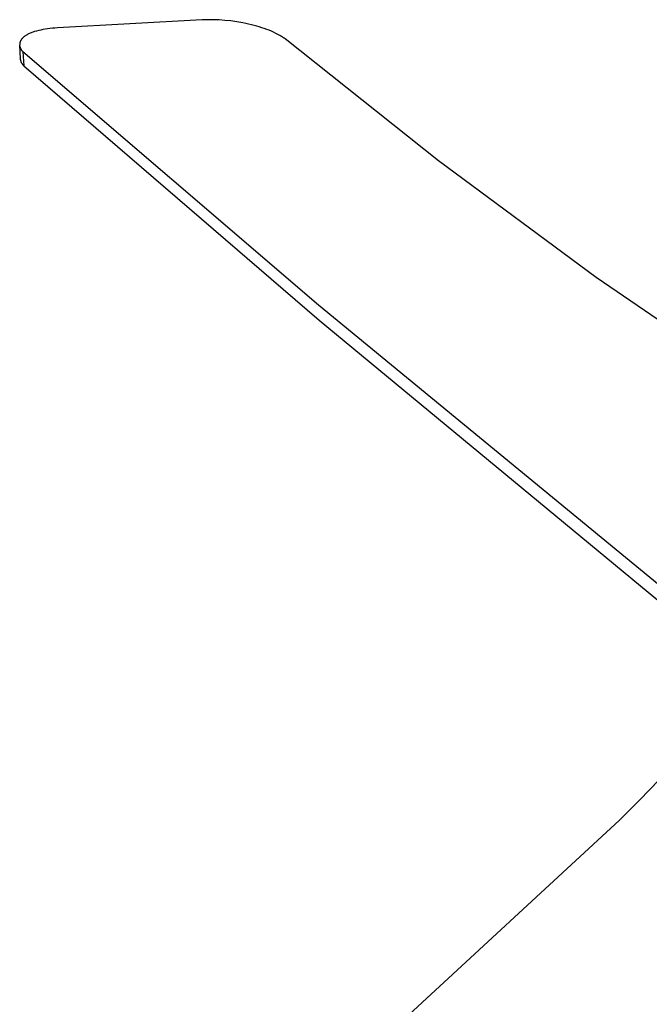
# Model space of a CAD drawing. Header units: millimetres. Extents: x -4170 to -1673, y 3725 to 5351.
# Tile 28 of 49: x -2570 to -2382, y 4813 to 5108. Entities that reach past the tile are written whole.
import ezdxf

# ---------------------------------------------------------------- set-up
doc = ezdxf.new("R2010")
doc.units = ezdxf.units.MM
doc.layers.add('Make2D$Visible$Curvas', color=7, linetype='Continuous')

msp = doc.modelspace()

# ---------------------------------------------------------------- linework, layer by layer
at = {"layer": 'Make2D$Visible$Curvas', "color": 29, "lineweight": -3, "true_color": 0x4d342b}
for p, q in [((-2561.21, 5105.61), (-2561.92, 5105.52)), ((-2560.47, 5105.69), (-2561.21, 5105.61)), ((-2559.72, 5105.75), (-2560.47, 5105.69)), ((-2558.94, 5105.79), (-2559.72, 5105.75)), ((-2515.59, 5108.2), (-2558.94, 5105.79)), ((-2514.78, 5108.24), (-2515.59, 5108.2)), ((-2513.96, 5108.27), (-2514.78, 5108.24)), ((-2513.12, 5108.28), (-2513.96, 5108.27)), ((-2512.28, 5108.27), (-2513.12, 5108.28)), ((-2511.42, 5108.24), (-2512.28, 5108.27)), ((-2510.55, 5108.21), (-2511.42, 5108.24)), ((-2508.79, 5108.08), (-2510.55, 5108.21)), ((-2506.99, 5107.89), (-2508.79, 5108.08)), ((-2505.2, 5107.64), (-2506.99, 5107.89)), ((-2503.44, 5107.33), (-2505.2, 5107.64)), ((-2502.56, 5107.15), (-2503.44, 5107.33)), ((-2501.7, 5106.96), (-2502.56, 5107.15)), ((-2500.88, 5106.77), (-2501.7, 5106.96)), ((-2500.07, 5106.56), (-2500.88, 5106.77)), ((-2499.28, 5106.34), (-2500.07, 5106.56)), ((-2498.5, 5106.11), (-2499.28, 5106.34)), ((-2497.75, 5105.87), (-2498.5, 5106.11)), ((-2497.01, 5105.62), (-2497.75, 5105.87)), ((-2496.29, 5105.36), (-2497.01, 5105.62)), ((-2569.49, 5102.66), (-2569.55, 5102.59)), ((-2569.43, 5102.72), (-2569.49, 5102.66)), ((-2569.37, 5102.79), (-2569.43, 5102.72)), ((-2569.3, 5102.85), (-2569.37, 5102.79)), ((-2569.23, 5102.92), (-2569.3, 5102.85)), ((-2569.16, 5102.98), (-2569.23, 5102.92)), ((-2569.09, 5103.04), (-2569.16, 5102.98)), ((-2569.02, 5103.11), (-2569.09, 5103.04)), ((-2568.94, 5103.17), (-2569.02, 5103.11)), ((-2568.86, 5103.23), (-2568.94, 5103.17)), ((-2568.78, 5103.29), (-2568.86, 5103.23)), ((-2568.61, 5103.41), (-2568.78, 5103.29)), ((-2568.43, 5103.53), (-2568.61, 5103.41)), ((-2568.23, 5103.65), (-2568.43, 5103.53)), ((-2568.02, 5103.77), (-2568.23, 5103.65)), ((-2567.81, 5103.89), (-2568.02, 5103.77)), ((-2567.59, 5104), (-2567.81, 5103.89)), ((-2567.35, 5104.11), (-2567.59, 5104)), ((-2567.11, 5104.22), (-2567.35, 5104.11)), ((-2566.86, 5104.32), (-2567.11, 5104.22)), ((-2566.6, 5104.42), (-2566.86, 5104.32)), ((-2566.34, 5104.52), (-2566.6, 5104.42)), ((-2566.06, 5104.61), (-2566.34, 5104.52)), ((-2565.78, 5104.71), (-2566.06, 5104.61)), ((-2565.19, 5104.88), (-2565.78, 5104.71)), ((-2564.56, 5105.04), (-2565.19, 5104.88)), ((-2563.94, 5105.18), (-2564.56, 5105.04)), ((-2563.29, 5105.31), (-2563.94, 5105.18)), ((-2562.62, 5105.42), (-2563.29, 5105.31)), ((-2561.92, 5105.52), (-2562.62, 5105.42)), ((-2495.6, 5105.09), (-2496.29, 5105.36)), ((-2494.89, 5104.8), (-2495.6, 5105.09)), ((-2494.21, 5104.49), (-2494.89, 5104.8)), ((-2493.56, 5104.18), (-2494.21, 5104.49)), ((-2492.94, 5103.86), (-2493.56, 5104.18)), ((-2492.36, 5103.54), (-2492.94, 5103.86)), ((-2492.08, 5103.38), (-2492.36, 5103.54)), ((-2491.81, 5103.21), (-2492.08, 5103.38)), ((-2491.54, 5103.04), (-2491.81, 5103.21)), ((-2491.29, 5102.88), (-2491.54, 5103.04)), ((-2491.05, 5102.71), (-2491.29, 5102.88)), ((-2490.81, 5102.54), (-2491.05, 5102.71)), ((-2570.24, 5100.99), (-2570.25, 5100.93)), ((-2570.25, 5100.93), (-2570.25, 5100.86)), ((-2570.25, 5100.86), (-2570.25, 5100.79)), ((-2570.25, 5100.79), (-2570.24, 5100.72)), ((-2570.23, 5101.13), (-2570.24, 5101.06)), ((-2570.24, 5101.06), (-2570.24, 5100.99)), ((-2569.99, 5096.55), (-2570.24, 5100.72)), ((-2570.23, 5100.6), (-2570.24, 5100.72)), ((-2570.22, 5101.2), (-2570.23, 5101.13)), ((-2570.2, 5100.48), (-2570.23, 5100.6)), ((-2570.21, 5101.26), (-2570.22, 5101.2)), ((-2570.2, 5101.34), (-2570.21, 5101.26)), ((-2570.18, 5101.41), (-2570.2, 5101.34)), ((-2570.18, 5100.36), (-2570.2, 5100.48)), ((-2570.17, 5101.48), (-2570.18, 5101.41)), ((-2570.15, 5100.25), (-2570.18, 5100.36)), ((-2570.15, 5101.56), (-2570.17, 5101.48)), ((-2570.12, 5101.63), (-2570.15, 5101.56)), ((-2570.12, 5100.13), (-2570.15, 5100.25)), ((-2570.1, 5101.7), (-2570.12, 5101.63)), ((-2570.08, 5100.02), (-2570.12, 5100.13)), ((-2570.07, 5101.77), (-2570.1, 5101.7)), ((-2570.04, 5099.9), (-2570.08, 5100.02)), ((-2570.04, 5101.84), (-2570.07, 5101.77)), ((-2570.01, 5101.91), (-2570.04, 5101.84)), ((-2570, 5099.79), (-2570.04, 5099.9)), ((-2569.97, 5101.98), (-2570.01, 5101.91)), ((-2569.95, 5099.68), (-2570, 5099.79)), ((-2569.93, 5102.05), (-2569.97, 5101.98)), ((-2569.89, 5102.12), (-2569.93, 5102.05)), ((-2569.85, 5102.19), (-2569.89, 5102.12)), ((-2569.81, 5102.26), (-2569.85, 5102.19)), ((-2569.76, 5102.33), (-2569.81, 5102.26)), ((-2569.71, 5102.39), (-2569.76, 5102.33)), ((-2569.66, 5102.46), (-2569.71, 5102.39)), ((-2569.6, 5102.53), (-2569.66, 5102.46)), ((-2569.55, 5102.59), (-2569.6, 5102.53)), ((-2444.83, 5066), (-2490.81, 5102.54)), ((-2569.9, 5099.57), (-2569.95, 5099.68)), ((-2569.84, 5099.46), (-2569.9, 5099.57)), ((-2569.79, 5099.36), (-2569.84, 5099.46)), ((-2569.72, 5099.25), (-2569.79, 5099.36)), ((-2569.66, 5099.15), (-2569.72, 5099.25)), ((-2569.59, 5099.05), (-2569.66, 5099.15)), ((-2569.52, 5098.96), (-2569.59, 5099.05)), ((-2569.44, 5098.86), (-2569.52, 5098.96)), ((-2569.36, 5098.77), (-2569.44, 5098.86)), ((-2569.28, 5098.68), (-2569.36, 5098.77)), ((-2480.78, 5022.74), (-2569.28, 5098.68)), ((-2569.28, 5098.68), (-2569.03, 5094.48)), ((-2569.98, 5096.42), (-2569.99, 5096.55)), ((-2569.96, 5096.3), (-2569.98, 5096.42)), ((-2569.94, 5096.18), (-2569.96, 5096.3)), ((-2569.91, 5096.07), (-2569.94, 5096.18)), ((-2569.88, 5095.95), (-2569.91, 5096.07)), ((-2569.84, 5095.83), (-2569.88, 5095.95)), ((-2569.8, 5095.72), (-2569.84, 5095.83)), ((-2569.76, 5095.6), (-2569.8, 5095.72)), ((-2569.71, 5095.49), (-2569.76, 5095.6)), ((-2569.66, 5095.38), (-2569.71, 5095.49)), ((-2569.6, 5095.27), (-2569.66, 5095.38)), ((-2569.54, 5095.16), (-2569.6, 5095.27)), ((-2569.48, 5095.06), (-2569.54, 5095.16)), ((-2569.41, 5094.96), (-2569.48, 5095.06)), ((-2569.34, 5094.86), (-2569.41, 5094.96)), ((-2569.27, 5094.76), (-2569.34, 5094.86)), ((-2569.19, 5094.66), (-2569.27, 5094.76)), ((-2569.11, 5094.57), (-2569.19, 5094.66)), ((-2569.03, 5094.48), (-2569.11, 5094.57)), ((-2569.03, 5094.48), (-2480.56, 5018.24)), ((-2397.61, 5031.07), (-2444.83, 5066)), ((-2349.21, 4997.79), (-2397.61, 5031.07)), ((-2377.09, 4937.46), (-2480.78, 5022.74)), ((-2480.56, 5018.24), (-2376.91, 4932.54)), ((-2384.66, 4874.46), (-2378.81, 4880.58)), ((-2390.68, 4868.5), (-2384.66, 4874.46)), ((-2390.68, 4868.5), (-2469.67, 4795.5))]:
    msp.add_line(p, q, dxfattribs=at)

doc.saveas('drawing.dxf')
